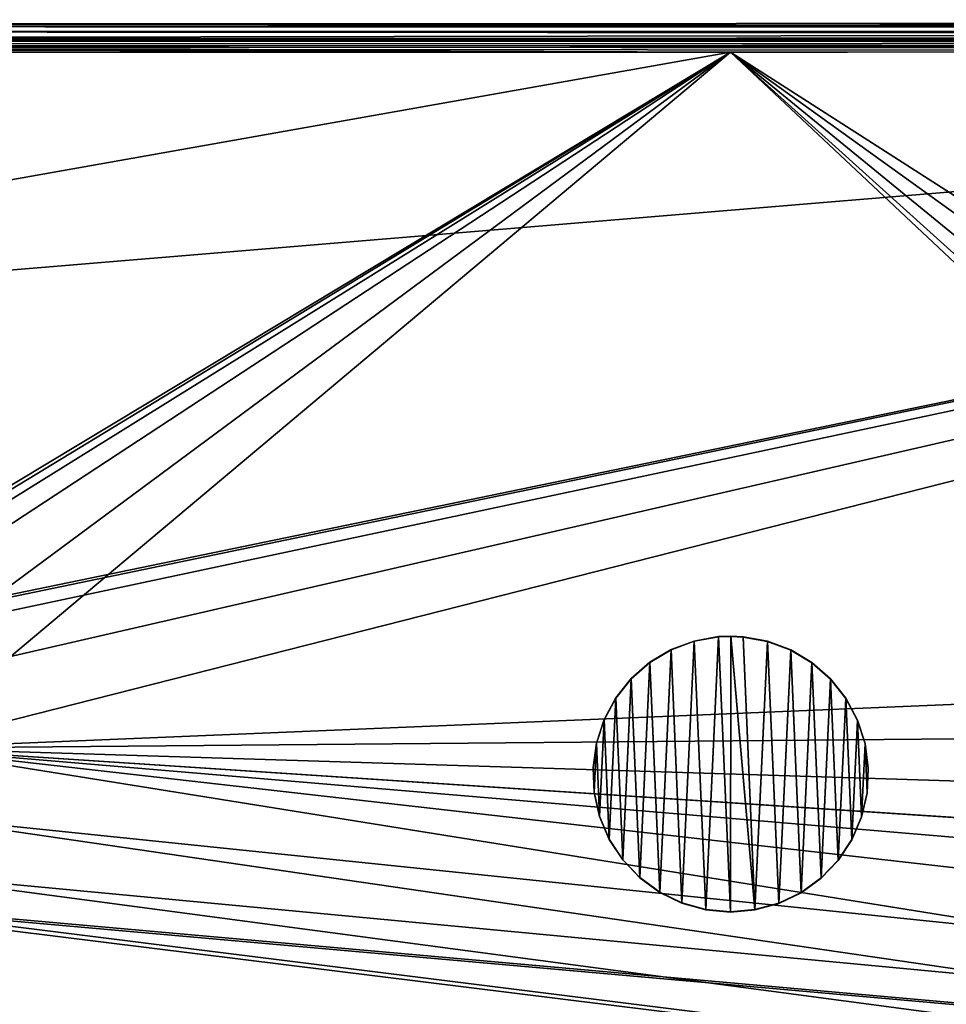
# Model space of a CAD drawing. Header units: millimetres. Extents: x -713 to 1341, y -408 to 116.
# Tile 36 of 107: x 57 to 108, y 29 to 82. Entities that reach past the tile are written whole.
import ezdxf

# ---------------------------------------------------------------- set-up
doc = ezdxf.new("R2010")
doc.units = ezdxf.units.MM
doc.header["$LTSCALE"] = 25.4
doc.layers.get('0').update_dxf_attribs({"true_color": 0xff5454})

# ---------------------------------------------------------------- blocks, each defined once
blk = doc.blocks.new('EYE-SUPER-6492-6498-6505.STL')
at = {"color": 0}
mesh = blk.add_polyface(dxfattribs=at)
corners = [(3.916, 82.106, 543.263), (603.916, 82.38, 571.726), (603.916, 82.349, 543.263), (3.916, 82.137, 571.727)]
mesh.append_faces([[corners[k] for k in face] for face in [(0, 1, 2), (1, 0, 3)]], dxfattribs={"vtx0": -1, "color": 0})
mesh = blk.add_polyface(dxfattribs=at)
corners = [(3.917, 81.337, 571.727), (603.916, 82.38, 571.726), (3.916, 82.137, 571.727), (603.917, 81.58, 571.727)]
mesh.append_faces([[corners[k] for k in face] for face in [(0, 1, 2), (1, 0, 3)]], dxfattribs={"vtx0": -1, "color": 0})
mesh = blk.add_polyface(dxfattribs=at)
corners = [(3.916, 82.106, 543.263), (603.916, 82.349, 543.263), (603.842, 82.329, 543.019)]
mesh.append_faces([[corners[k] for k in face] for face in [(0, 1, 2)]], dxfattribs={"color": 0})
mesh = blk.add_polyface(dxfattribs=at)
corners = [(3.916, 82.106, 543.263), (603.842, 82.329, 543.019), (4.082, 82.011, 542.732)]
mesh.append_faces([[corners[k] for k in face] for face in [(0, 1, 2)]], dxfattribs={"color": 0})
mesh = blk.add_polyface(dxfattribs=at)
corners = [(603.842, 82.329, 543.019), (603.676, 82.151, 542.51), (4.082, 82.011, 542.732)]
mesh.append_faces([[corners[k] for k in face] for face in [(0, 1, 2)]], dxfattribs={"color": 0})
mesh = blk.add_polyface(dxfattribs=at)
corners = [(4.082, 82.011, 542.732), (603.676, 82.151, 542.51), (603.511, 81.808, 542.094)]
mesh.append_faces([[corners[k] for k in face] for face in [(0, 1, 2)]], dxfattribs={"color": 0})
mesh = blk.add_polyface(dxfattribs=at)
corners = [(4.082, 82.011, 542.732), (603.511, 81.808, 542.094), (4.247, 81.738, 542.267)]
mesh.append_faces([[corners[k] for k in face] for face in [(0, 1, 2)]], dxfattribs={"color": 0})
mesh = blk.add_polyface(dxfattribs=at)
corners = [(603.917, 81.58, 571.727), (3.917, 81.306, 543.264), (603.917, 81.549, 543.264), (3.917, 81.337, 571.727)]
mesh.append_faces([[corners[k] for k in face] for face in [(0, 1, 2), (1, 0, 3)]], dxfattribs={"vtx0": -1, "color": 0})
mesh = blk.add_polyface(dxfattribs=at)
corners = [(3.917, 81.306, 543.264), (603.758, 81.507, 543.019), (603.917, 81.549, 543.264)]
mesh.append_faces([[corners[k] for k in face] for face in [(0, 1, 2)]], dxfattribs={"color": 0})
mesh = blk.add_polyface(dxfattribs=at)
corners = [(3.917, 81.306, 543.264), (603.671, 81.45, 542.896), (603.758, 81.507, 543.019)]
mesh.append_faces([[corners[k] for k in face] for face in [(0, 1, 2)]], dxfattribs={"color": 0})
mesh = blk.add_polyface(dxfattribs=at)
corners = [(3.917, 81.306, 543.264), (4.119, 81.239, 542.956), (603.671, 81.45, 542.896)]
mesh.append_faces([[corners[k] for k in face] for face in [(0, 1, 2)]], dxfattribs={"color": 0})
mesh = blk.add_polyface(dxfattribs=at)
corners = [(4.119, 81.239, 542.956), (4.162, 81.207, 542.896), (603.671, 81.45, 542.896)]
mesh.append_faces([[corners[k] for k in face] for face in [(0, 1, 2)]], dxfattribs={"color": 0})
mesh = blk.add_polyface(dxfattribs=at)
corners = [(4.162, 81.207, 542.896), (603.57, 81.356, 542.768), (603.671, 81.45, 542.896)]
mesh.append_faces([[corners[k] for k in face] for face in [(0, 1, 2)]], dxfattribs={"color": 0})
mesh = blk.add_polyface(dxfattribs=at)
corners = [(603.511, 81.808, 542.094), (603.346, 81.342, 541.822), (4.247, 81.738, 542.267)]
mesh.append_faces([[corners[k] for k in face] for face in [(0, 1, 2)]], dxfattribs={"color": 0})
mesh = blk.add_polyface(dxfattribs=at)
corners = [(603.346, 81.342, 541.822), (4.413, 81.322, 541.925), (4.247, 81.738, 542.267)]
mesh.append_faces([[corners[k] for k in face] for face in [(0, 1, 2)]], dxfattribs={"color": 0})
mesh = blk.add_polyface(dxfattribs=at)
corners = [(603.57, 81.356, 542.768), (4.162, 81.207, 542.896), (603.426, 81.18, 542.626)]
mesh.append_faces([[corners[k] for k in face] for face in [(0, 1, 2)]], dxfattribs={"color": 0})
mesh = blk.add_polyface(dxfattribs=at)
corners = [(4.162, 81.207, 542.896), (4.307, 81.065, 542.72), (603.426, 81.18, 542.626)]
mesh.append_faces([[corners[k] for k in face] for face in [(0, 1, 2)]], dxfattribs={"color": 0})
mesh = blk.add_polyface(dxfattribs=at)
corners = [(603.426, 81.18, 542.626), (4.307, 81.065, 542.72), (4.408, 80.938, 542.626)]
mesh.append_faces([[corners[k] for k in face] for face in [(0, 1, 2)]], dxfattribs={"color": 0})
mesh = blk.add_polyface(dxfattribs=at)
corners = [(603.426, 81.18, 542.626), (4.408, 80.938, 542.626), (603.382, 81.12, 542.595)]
mesh.append_faces([[corners[k] for k in face] for face in [(0, 1, 2)]], dxfattribs={"color": 0})
mesh = blk.add_polyface(dxfattribs=at)
corners = [(603.382, 81.12, 542.595), (4.408, 80.938, 542.626), (303.917, 80.69, 542.528)]
mesh.append_faces([[corners[k] for k in face] for face in [(0, 1, 2)]], dxfattribs={"color": 0})
mesh = blk.add_polyface(dxfattribs=at)
corners = [(95.917, 80.606, 542.528), (4.408, 80.938, 542.626), (4.495, 80.814, 542.57)]
mesh.append_faces([[corners[k] for k in face] for face in [(0, 1, 2)]], dxfattribs={"color": 0})
mesh = blk.add_polyface(dxfattribs=at)
corners = [(303.917, 80.69, 542.528), (4.408, 80.938, 542.626), (95.917, 80.606, 542.528)]
mesh.append_faces([[corners[k] for k in face] for face in [(0, 1, 2)]], dxfattribs={"color": 0})
mesh = blk.add_polyface(dxfattribs=at)
corners = [(603.346, 81.342, 541.822), (4.579, 80.812, 541.747), (4.413, 81.322, 541.925)]
mesh.append_faces([[corners[k] for k in face] for face in [(0, 1, 2)]], dxfattribs={"color": 0})
mesh = blk.add_polyface(dxfattribs=at)
corners = [(603.346, 81.342, 541.822), (199.917, 80.647, 541.728), (4.579, 80.812, 541.747)]
mesh.append_faces([[corners[k] for k in face] for face in [(0, 1, 2)]], dxfattribs={"color": 0})
mesh = blk.add_polyface(dxfattribs=at)
corners = [(95.917, 80.606, 542.528), (4.495, 80.814, 542.57), (4.654, 80.569, 542.528)]
mesh.append_faces([[corners[k] for k in face] for face in [(0, 1, 2)]], dxfattribs={"color": 0})
mesh = blk.add_polyface(dxfattribs=at)
corners = [(199.917, 80.647, 541.728), (4.654, 80.568, 541.728), (4.579, 80.812, 541.747)]
mesh.append_faces([[corners[k] for k in face] for face in [(0, 1, 2)]], dxfattribs={"color": 0})
mesh = blk.add_polyface(dxfattribs=at)
corners = [(303.949, 2.164, 542.613), (350.714, 36.783, 542.576), (349.081, 40.017, 542.572), (353.746, 34.798, 542.578), (587.08, 2.278, 542.613), (357.364, 34.596, 542.578), (360.598, 36.229, 542.576), (362.582, 39.261, 542.573), (362.785, 42.879, 542.569), (457.746, 34.841, 542.578), (454.714, 36.825, 542.576), (453.081, 40.059, 542.572), (461.364, 34.638, 542.578), (464.598, 36.271, 542.576), (466.582, 39.303, 542.573), (466.785, 42.921, 542.569), (558.714, 36.867, 542.575), (557.081, 40.101, 542.572), (561.746, 34.883, 542.578), (565.364, 34.68, 542.578), (568.598, 36.314, 542.576), (570.583, 39.345, 542.573), (570.785, 42.963, 542.569), (4.685, 2.043, 542.613), (38.714, 36.656, 542.576), (37.081, 39.891, 542.572), (41.746, 34.672, 542.578), (45.364, 34.47, 542.578), (48.598, 36.103, 542.576), (50.583, 39.135, 542.573), (50.785, 42.753, 542.569), (145.746, 34.714, 542.578), (142.714, 36.699, 542.576), (95.917, 80.606, 542.528), (141.081, 39.933, 542.572), (149.364, 34.512, 542.578), (152.598, 36.145, 542.576), (154.583, 39.177, 542.573), (154.785, 42.795, 542.569), (249.746, 34.756, 542.578), (246.714, 36.741, 542.576), (245.081, 39.975, 542.572), (253.364, 34.554, 542.578), (256.598, 36.187, 542.576), (258.583, 39.219, 542.573), (258.785, 42.837, 542.569), (303.917, 80.69, 542.528), (351.268, 46.667, 542.565), (354.502, 48.3, 542.563), (603.18, 80.812, 542.528), (349.283, 43.635, 542.568), (355.933, 48.448, 542.563), (358.12, 48.098, 542.563), (361.152, 46.113, 542.565), (458.502, 48.342, 542.563), (455.268, 46.709, 542.565), (453.283, 43.677, 542.568), (459.933, 48.49, 542.563), (462.12, 48.14, 542.563), (465.152, 46.155, 542.565), (559.268, 46.751, 542.565), (557.283, 43.719, 542.568), (562.502, 48.384, 542.563), (563.933, 48.532, 542.563), (566.12, 48.182, 542.563), (569.152, 46.198, 542.565), (603.187, 64.68, 542.545), (603.212, 2.285, 542.613), (146.502, 48.216, 542.563), (143.268, 46.583, 542.565), (141.283, 43.551, 542.568), (147.933, 48.364, 542.563), (150.12, 48.013, 542.563), (153.152, 46.029, 542.566), (247.268, 46.625, 542.565), (245.283, 43.593, 542.568), (250.502, 48.258, 542.563), (251.933, 48.406, 542.563), (254.12, 48.056, 542.563), (257.152, 46.071, 542.565), (4.66, 64.438, 542.546), (4.654, 80.569, 542.528), (39.268, 46.54, 542.565), (37.283, 43.509, 542.568), (42.502, 48.174, 542.563), (43.933, 48.322, 542.563), (46.12, 47.971, 542.563), (49.152, 45.987, 542.566)]
mesh.append_faces([[corners[k] for k in face] for face in [(66, 4, 67), (80, 33, 81)]], dxfattribs={"vtx0": -1, "color": 0})
mesh.append_faces([[corners[k] for k in face] for face in [(1, 0, 3), (3, 4, 5), (5, 4, 6), (6, 4, 7), (7, 4, 8), (9, 4, 12), (12, 4, 13), (13, 4, 14), (14, 4, 15), (16, 4, 18), (18, 4, 19), (19, 4, 20), (20, 4, 21), (21, 4, 22), (24, 23, 26), (26, 0, 27), (27, 0, 28), (28, 0, 29), (29, 0, 30), (31, 0, 35), (35, 0, 36), (36, 0, 37), (37, 0, 38), (39, 0, 42), (42, 0, 43), (43, 0, 44), (44, 0, 45), (46, 48, 49), (47, 0, 50), (50, 0, 2), (54, 8, 55), (55, 8, 56), (56, 8, 11), (60, 15, 61), (61, 15, 17), (49, 4, 66), (33, 68, 46), (68, 33, 69), (69, 33, 70), (70, 33, 34), (74, 38, 75), (75, 38, 41), (82, 23, 83), (83, 23, 25)]], dxfattribs={"vtx0": -1, "vtx1": -1, "color": 0})
mesh.append_faces([[corners[k] for k in face] for face in [(8, 4, 9), (15, 4, 16), (30, 0, 31), (30, 32, 33), (38, 0, 39), (45, 0, 46), (46, 0, 47), (49, 8, 54), (49, 15, 60), (49, 22, 4), (46, 38, 74), (33, 80, 82)]], dxfattribs={"vtx0": -1, "vtx1": -1, "vtx2": -1, "color": 0})
mesh.append_faces([[corners[k] for k in face] for face in [(0, 1, 2), (3, 0, 4), (8, 9, 10), (8, 10, 11), (15, 16, 17), (23, 24, 25), (26, 23, 0), (30, 31, 32), (33, 32, 34), (38, 39, 40), (38, 40, 41), (46, 47, 48), (49, 48, 51), (49, 51, 52), (49, 52, 53), (49, 53, 8), (49, 54, 57), (49, 57, 58), (49, 58, 59), (49, 59, 15), (49, 60, 62), (49, 62, 63), (49, 63, 64), (49, 64, 65), (49, 65, 22), (46, 68, 71), (46, 71, 72), (46, 72, 73), (46, 73, 38), (46, 74, 76), (46, 76, 77), (46, 77, 78), (46, 78, 79), (46, 79, 45), (82, 80, 23), (33, 82, 84), (33, 84, 85), (33, 85, 86), (33, 86, 87), (33, 87, 30)]], dxfattribs={"vtx0": -1, "vtx2": -1, "color": 0})
mesh = blk.add_polyface(dxfattribs=at)
corners = [(199.917, 80.647, 541.728), (245.283, 43.592, 541.768), (245.081, 39.974, 541.772), (247.268, 46.624, 541.765), (250.502, 48.257, 541.763), (251.933, 48.405, 541.763), (603.18, 80.811, 541.728), (254.12, 48.055, 541.763), (257.152, 46.07, 541.766), (258.785, 42.836, 541.769), (354.502, 48.299, 541.763), (351.268, 46.666, 541.765), (349.283, 43.634, 541.768), (349.081, 40.016, 541.772), (355.933, 48.447, 541.763), (358.12, 48.097, 541.763), (361.152, 46.112, 541.765), (362.785, 42.878, 541.769), (458.502, 48.341, 541.763), (455.268, 46.708, 541.765), (407.949, 2.205, 541.813), (453.283, 43.676, 541.768), (453.081, 40.058, 541.772), (459.933, 48.489, 541.763), (462.12, 48.139, 541.763), (465.152, 46.155, 541.765), (466.785, 42.92, 541.769), (559.268, 46.75, 541.765), (557.283, 43.718, 541.768), (557.081, 40.1, 541.772), (562.502, 48.384, 541.763), (563.933, 48.531, 541.763), (566.12, 48.181, 541.763), (569.152, 46.197, 541.765), (570.785, 42.962, 541.769), (457.746, 34.84, 541.778), (603.212, 2.284, 541.813), (454.714, 36.824, 541.776), (461.364, 34.637, 541.778), (464.598, 36.271, 541.776), (466.582, 39.302, 541.773), (558.714, 36.866, 541.775), (561.746, 34.882, 541.778), (565.364, 34.679, 541.778), (568.598, 36.313, 541.776), (570.583, 39.344, 541.773), (603.187, 64.679, 541.745), (4.66, 64.437, 541.746), (4.654, 80.568, 541.728), (42.502, 48.173, 541.763), (39.268, 46.54, 541.765), (4.685, 2.042, 541.813), (37.283, 43.508, 541.768), (37.081, 39.89, 541.772), (43.933, 48.321, 541.763), (46.12, 47.971, 541.763), (49.152, 45.986, 541.766), (50.785, 42.752, 541.769), (143.268, 46.582, 541.765), (141.283, 43.55, 541.768), (141.081, 39.932, 541.772), (146.502, 48.215, 541.763), (147.933, 48.363, 541.763), (150.12, 48.013, 541.763), (153.152, 46.028, 541.766), (154.785, 42.794, 541.769), (41.746, 34.671, 541.778), (38.714, 36.656, 541.776), (45.364, 34.469, 541.778), (48.598, 36.102, 541.776), (50.583, 39.134, 541.773), (145.746, 34.713, 541.778), (142.714, 36.698, 541.776), (149.364, 34.511, 541.778), (152.598, 36.144, 541.776), (154.583, 39.176, 541.773), (249.746, 34.755, 541.778), (246.714, 36.74, 541.776), (253.364, 34.553, 541.778), (256.598, 36.186, 541.776), (258.583, 39.218, 541.773), (353.746, 34.798, 541.778), (350.714, 36.782, 541.776), (357.364, 34.595, 541.778), (360.598, 36.228, 541.776), (362.582, 39.26, 541.773)]
mesh.append_faces([[corners[k] for k in face] for face in [(0, 47, 48)]], dxfattribs={"vtx0": -1, "color": 0})
mesh.append_faces([[corners[k] for k in face] for face in [(1, 0, 3), (3, 0, 4), (4, 0, 5), (5, 6, 7), (7, 6, 8), (8, 6, 9), (10, 6, 14), (14, 6, 15), (15, 6, 16), (16, 6, 17), (18, 6, 23), (23, 6, 24), (24, 6, 25), (25, 6, 26), (27, 6, 30), (30, 6, 31), (31, 6, 32), (32, 6, 33), (33, 6, 34), (20, 35, 36), (35, 20, 37), (37, 20, 22), (41, 26, 29), (36, 34, 46), (46, 34, 6), (47, 50, 51), (49, 0, 54), (54, 0, 55), (55, 0, 56), (56, 0, 57), (58, 0, 61), (61, 0, 62), (62, 0, 63), (63, 0, 64), (64, 0, 65), (51, 66, 20), (66, 51, 67), (67, 51, 53), (71, 57, 72), (72, 57, 60), (76, 65, 77), (77, 0, 2), (81, 9, 82), (82, 9, 13)]], dxfattribs={"vtx0": -1, "vtx1": -1, "color": 0})
mesh.append_faces([[corners[k] for k in face] for face in [(9, 6, 10), (17, 6, 18), (17, 19, 20), (26, 6, 27), (36, 26, 41), (47, 0, 49), (57, 0, 58), (20, 57, 71), (20, 65, 76), (77, 65, 0), (20, 9, 81)]], dxfattribs={"vtx0": -1, "vtx1": -1, "vtx2": -1, "color": 0})
mesh.append_faces([[corners[k] for k in face] for face in [(0, 1, 2), (5, 0, 6), (9, 10, 11), (9, 11, 12), (9, 12, 13), (17, 18, 19), (20, 19, 21), (20, 21, 22), (26, 27, 28), (26, 28, 29), (36, 35, 38), (36, 38, 39), (36, 39, 40), (36, 40, 26), (36, 41, 42), (36, 42, 43), (36, 43, 44), (36, 44, 45), (36, 45, 34), (47, 49, 50), (51, 50, 52), (51, 52, 53), (57, 58, 59), (57, 59, 60), (20, 66, 68), (20, 68, 69), (20, 69, 70), (20, 70, 57), (20, 71, 73), (20, 73, 74), (20, 74, 75), (20, 75, 65), (20, 76, 78), (20, 78, 79), (20, 79, 80), (20, 80, 9), (20, 81, 83), (20, 83, 84), (20, 84, 85), (20, 85, 17)]], dxfattribs={"vtx0": -1, "vtx2": -1, "color": 0})
at = {"color": 8, "true_color": 0x717070}
mesh = blk.add_polyface(dxfattribs=at)
corners = [(88.499, 40.351, 541.772), (88.624, 43.026, 541.769), (88.441, 41.694, 541.77), (88.795, 39.039, 541.773), (89.043, 44.304, 541.767), (89.321, 37.802, 541.774), (89.682, 45.487, 541.766), (90.059, 36.678, 541.776), (90.523, 46.536, 541.765), (90.987, 35.704, 541.777), (91.537, 47.419, 541.764), (92.073, 34.912, 541.778), (92.693, 48.106, 541.763), (93.283, 34.326, 541.778), (93.953, 48.576, 541.763), (94.578, 33.965, 541.779), (95.276, 48.813, 541.763), (95.917, 33.842, 541.779), (95.949, 48.842, 541.763), (97.257, 33.96, 541.779), (96.621, 48.81, 541.763), (97.943, 48.567, 541.763), (98.554, 34.315, 541.778), (99.201, 48.092, 541.763), (99.766, 34.896, 541.778), (100.354, 47.4, 541.764), (100.856, 35.684, 541.777), (101.365, 46.514, 541.765), (101.787, 36.654, 541.776), (102.201, 45.461, 541.766), (102.53, 37.774, 541.774), (102.836, 44.275, 541.767), (103.061, 39.009, 541.773), (103.248, 42.996, 541.769), (103.363, 40.32, 541.772), (103.426, 41.663, 541.77)]
mesh.append_faces([[corners[k] for k in face] for face in [(0, 1, 2), (33, 34, 35)]], dxfattribs={"vtx0": -1, "color": 8})
mesh.append_faces([[corners[k] for k in face] for face in [(1, 3, 4), (4, 5, 6), (6, 7, 8), (8, 9, 10), (10, 11, 12), (12, 13, 14), (14, 15, 16), (16, 17, 18), (18, 19, 20), (20, 19, 21), (21, 22, 23), (23, 24, 25), (25, 26, 27), (27, 28, 29), (29, 30, 31), (31, 32, 33)]], dxfattribs={"vtx0": -1, "vtx1": -1, "color": 8})
mesh.append_faces([[corners[k] for k in face] for face in [(1, 0, 3), (4, 3, 5), (6, 5, 7), (8, 7, 9), (10, 9, 11), (12, 11, 13), (14, 13, 15), (16, 15, 17), (18, 17, 19), (21, 19, 22), (23, 22, 24), (25, 24, 26), (27, 26, 28), (29, 28, 30), (31, 30, 32), (33, 32, 34)]], dxfattribs={"vtx0": -1, "vtx2": -1, "color": 8})
mesh = blk.add_polyface(dxfattribs=at)
corners = [(88.624, 43.01, 526.769), (88.499, 40.335, 526.772), (88.441, 41.678, 526.77), (88.795, 39.023, 526.773), (89.043, 44.288, 526.767), (89.321, 37.786, 526.774), (89.682, 45.471, 526.766), (90.059, 36.662, 526.776), (90.523, 46.52, 526.765), (90.987, 35.688, 526.777), (91.537, 47.403, 526.764), (92.073, 34.895, 526.778), (92.693, 48.09, 526.763), (93.283, 34.31, 526.778), (93.953, 48.56, 526.763), (94.578, 33.949, 526.779), (95.276, 48.797, 526.763), (95.917, 33.826, 526.779), (95.949, 48.826, 526.763), (97.257, 33.943, 526.779), (96.621, 48.794, 526.763), (97.943, 48.551, 526.763), (98.554, 34.298, 526.778), (99.201, 48.076, 526.763), (99.766, 34.879, 526.778), (100.354, 47.384, 526.764), (100.856, 35.667, 526.777), (101.365, 46.497, 526.765), (101.787, 36.637, 526.776), (102.201, 45.444, 526.766), (102.53, 37.758, 526.774), (102.836, 44.259, 526.767), (103.061, 38.993, 526.773), (103.248, 42.979, 526.769), (103.363, 40.303, 526.772), (103.426, 41.647, 526.77)]
mesh.append_faces([[corners[k] for k in face] for face in [(0, 1, 2), (34, 33, 35)]], dxfattribs={"vtx0": -1, "color": 8})
mesh.append_faces([[corners[k] for k in face] for face in [(1, 0, 3), (3, 4, 5), (5, 6, 7), (7, 8, 9), (9, 10, 11), (11, 12, 13), (13, 14, 15), (15, 16, 17), (17, 18, 19), (19, 21, 22), (22, 23, 24), (24, 25, 26), (26, 27, 28), (28, 29, 30), (30, 31, 32), (32, 33, 34)]], dxfattribs={"vtx0": -1, "vtx1": -1, "color": 8})
mesh.append_faces([[corners[k] for k in face] for face in [(3, 0, 4), (5, 4, 6), (7, 6, 8), (9, 8, 10), (11, 10, 12), (13, 12, 14), (15, 14, 16), (17, 16, 18), (19, 18, 20), (19, 20, 21), (22, 21, 23), (24, 23, 25), (26, 25, 27), (28, 27, 29), (30, 29, 31), (32, 31, 33)]], dxfattribs={"vtx0": -1, "vtx2": -1, "color": 8})
mesh = blk.add_polyface(dxfattribs=at)
corners = [(93.953, 48.56, 526.763), (95.276, 48.813, 541.763), (95.276, 48.797, 526.763), (93.953, 48.576, 541.763)]
mesh.append_faces([[corners[k] for k in face] for face in [(0, 1, 2), (1, 0, 3)]], dxfattribs={"vtx0": -1, "color": 8})
mesh = blk.add_polyface(dxfattribs=at)
corners = [(95.276, 48.813, 541.763), (95.949, 48.826, 526.763), (95.276, 48.797, 526.763), (95.949, 48.842, 541.763)]
mesh.append_faces([[corners[k] for k in face] for face in [(0, 1, 2), (1, 0, 3)]], dxfattribs={"vtx0": -1, "color": 8})
mesh = blk.add_polyface(dxfattribs=at)
corners = [(95.949, 48.842, 541.763), (96.621, 48.794, 526.763), (95.949, 48.826, 526.763), (96.621, 48.81, 541.763)]
mesh.append_faces([[corners[k] for k in face] for face in [(0, 1, 2), (1, 0, 3)]], dxfattribs={"vtx0": -1, "color": 8})
mesh = blk.add_polyface(dxfattribs=at)
corners = [(96.621, 48.81, 541.763), (97.943, 48.551, 526.763), (96.621, 48.794, 526.763), (97.943, 48.567, 541.763)]
mesh.append_faces([[corners[k] for k in face] for face in [(0, 1, 2), (1, 0, 3)]], dxfattribs={"vtx0": -1, "color": 8})
mesh = blk.add_polyface(dxfattribs=at)
corners = [(92.693, 48.09, 526.763), (93.953, 48.576, 541.763), (93.953, 48.56, 526.763), (92.693, 48.106, 541.763)]
mesh.append_faces([[corners[k] for k in face] for face in [(0, 1, 2), (1, 0, 3)]], dxfattribs={"vtx0": -1, "color": 8})
mesh = blk.add_polyface(dxfattribs=at)
corners = [(97.943, 48.567, 541.763), (99.201, 48.076, 526.763), (97.943, 48.551, 526.763), (99.201, 48.092, 541.763)]
mesh.append_faces([[corners[k] for k in face] for face in [(0, 1, 2), (1, 0, 3)]], dxfattribs={"vtx0": -1, "color": 8})
mesh = blk.add_polyface(dxfattribs=at)
corners = [(91.537, 47.403, 526.764), (92.693, 48.106, 541.763), (92.693, 48.09, 526.763), (91.537, 47.419, 541.764)]
mesh.append_faces([[corners[k] for k in face] for face in [(0, 1, 2), (1, 0, 3)]], dxfattribs={"vtx0": -1, "color": 8})
mesh = blk.add_polyface(dxfattribs=at)
corners = [(99.201, 48.092, 541.763), (100.354, 47.384, 526.764), (99.201, 48.076, 526.763), (100.354, 47.4, 541.764)]
mesh.append_faces([[corners[k] for k in face] for face in [(0, 1, 2), (1, 0, 3)]], dxfattribs={"vtx0": -1, "color": 8})
mesh = blk.add_polyface(dxfattribs=at)
corners = [(90.523, 46.52, 526.765), (91.537, 47.419, 541.764), (91.537, 47.403, 526.764), (90.523, 46.536, 541.765)]
mesh.append_faces([[corners[k] for k in face] for face in [(0, 1, 2), (1, 0, 3)]], dxfattribs={"vtx0": -1, "color": 8})
mesh = blk.add_polyface(dxfattribs=at)
corners = [(100.354, 47.4, 541.764), (101.365, 46.497, 526.765), (100.354, 47.384, 526.764), (101.365, 46.514, 541.765)]
mesh.append_faces([[corners[k] for k in face] for face in [(0, 1, 2), (1, 0, 3)]], dxfattribs={"vtx0": -1, "color": 8})
mesh = blk.add_polyface(dxfattribs=at)
corners = [(89.682, 45.487, 541.766), (90.523, 46.52, 526.765), (89.682, 45.471, 526.766), (90.523, 46.536, 541.765)]
mesh.append_faces([[corners[k] for k in face] for face in [(0, 1, 2), (1, 0, 3)]], dxfattribs={"vtx0": -1, "color": 8})
mesh = blk.add_polyface(dxfattribs=at)
corners = [(101.365, 46.497, 526.765), (102.201, 45.461, 541.766), (102.201, 45.444, 526.766), (101.365, 46.514, 541.765)]
mesh.append_faces([[corners[k] for k in face] for face in [(0, 1, 2), (1, 0, 3)]], dxfattribs={"vtx0": -1, "color": 8})
mesh = blk.add_polyface(dxfattribs=at)
corners = [(89.043, 44.304, 541.767), (89.682, 45.471, 526.766), (89.043, 44.288, 526.767), (89.682, 45.487, 541.766)]
mesh.append_faces([[corners[k] for k in face] for face in [(0, 1, 2), (1, 0, 3)]], dxfattribs={"vtx0": -1, "color": 8})
mesh = blk.add_polyface(dxfattribs=at)
corners = [(102.201, 45.444, 526.766), (102.836, 44.275, 541.767), (102.836, 44.259, 526.767), (102.201, 45.461, 541.766)]
mesh.append_faces([[corners[k] for k in face] for face in [(0, 1, 2), (1, 0, 3)]], dxfattribs={"vtx0": -1, "color": 8})
mesh = blk.add_polyface(dxfattribs=at)
corners = [(88.624, 43.026, 541.769), (89.043, 44.288, 526.767), (88.624, 43.01, 526.769), (89.043, 44.304, 541.767)]
mesh.append_faces([[corners[k] for k in face] for face in [(0, 1, 2), (1, 0, 3)]], dxfattribs={"vtx0": -1, "color": 8})
mesh = blk.add_polyface(dxfattribs=at)
corners = [(102.836, 44.259, 526.767), (103.248, 42.996, 541.769), (103.248, 42.979, 526.769), (102.836, 44.275, 541.767)]
mesh.append_faces([[corners[k] for k in face] for face in [(0, 1, 2), (1, 0, 3)]], dxfattribs={"vtx0": -1, "color": 8})
mesh = blk.add_polyface(dxfattribs=at)
corners = [(88.441, 41.694, 541.77), (88.624, 43.01, 526.769), (88.441, 41.678, 526.77), (88.624, 43.026, 541.769)]
mesh.append_faces([[corners[k] for k in face] for face in [(0, 1, 2), (1, 0, 3)]], dxfattribs={"vtx0": -1, "color": 8})
mesh = blk.add_polyface(dxfattribs=at)
corners = [(103.248, 42.979, 526.769), (103.426, 41.663, 541.77), (103.426, 41.647, 526.77), (103.248, 42.996, 541.769)]
mesh.append_faces([[corners[k] for k in face] for face in [(0, 1, 2), (1, 0, 3)]], dxfattribs={"vtx0": -1, "color": 8})
mesh = blk.add_polyface(dxfattribs=at)
corners = [(88.499, 40.351, 541.772), (88.441, 41.678, 526.77), (88.499, 40.335, 526.772), (88.441, 41.694, 541.77)]
mesh.append_faces([[corners[k] for k in face] for face in [(0, 1, 2), (1, 0, 3)]], dxfattribs={"vtx0": -1, "color": 8})
mesh = blk.add_polyface(dxfattribs=at)
corners = [(103.426, 41.647, 526.77), (103.363, 40.32, 541.772), (103.363, 40.303, 526.772), (103.426, 41.663, 541.77)]
mesh.append_faces([[corners[k] for k in face] for face in [(0, 1, 2), (1, 0, 3)]], dxfattribs={"vtx0": -1, "color": 8})
mesh = blk.add_polyface(dxfattribs=at)
corners = [(88.795, 39.039, 541.773), (88.499, 40.335, 526.772), (88.795, 39.023, 526.773), (88.499, 40.351, 541.772)]
mesh.append_faces([[corners[k] for k in face] for face in [(0, 1, 2), (1, 0, 3)]], dxfattribs={"vtx0": -1, "color": 8})
mesh = blk.add_polyface(dxfattribs=at)
corners = [(103.363, 40.303, 526.772), (103.061, 39.009, 541.773), (103.061, 38.993, 526.773), (103.363, 40.32, 541.772)]
mesh.append_faces([[corners[k] for k in face] for face in [(0, 1, 2), (1, 0, 3)]], dxfattribs={"vtx0": -1, "color": 8})
mesh = blk.add_polyface(dxfattribs=at)
corners = [(89.321, 37.802, 541.774), (88.795, 39.023, 526.773), (89.321, 37.786, 526.774), (88.795, 39.039, 541.773)]
mesh.append_faces([[corners[k] for k in face] for face in [(0, 1, 2), (1, 0, 3)]], dxfattribs={"vtx0": -1, "color": 8})
mesh = blk.add_polyface(dxfattribs=at)
corners = [(103.061, 38.993, 526.773), (102.53, 37.774, 541.774), (102.53, 37.758, 526.774), (103.061, 39.009, 541.773)]
mesh.append_faces([[corners[k] for k in face] for face in [(0, 1, 2), (1, 0, 3)]], dxfattribs={"vtx0": -1, "color": 8})
at = {"color": 0}
mesh = blk.add_polyface(dxfattribs=at)
corners = [(-320.235, -217.003, 282.96), (131.277, 37.665, 472.522), (-319.804, -215.995, 280.615), (130.847, 36.657, 474.867)]
mesh.append_faces([[corners[k] for k in face] for face in [(0, 1, 2), (1, 0, 3)]], dxfattribs={"vtx0": -1, "color": 0})
mesh = blk.add_polyface(dxfattribs=at)
corners = [(-319.804, -215.995, 280.615), (132.364, 37.505, 470.179), (-318.717, -216.155, 278.272), (131.277, 37.665, 472.522)]
mesh.append_faces([[corners[k] for k in face] for face in [(0, 1, 2), (1, 0, 3)]], dxfattribs={"vtx0": -1, "color": 0})
mesh = blk.add_polyface(dxfattribs=at)
corners = [(-318.717, -216.155, 278.272), (133.816, 36.22, 468.464), (-317.265, -217.44, 276.558), (132.364, 37.505, 470.179)]
mesh.append_faces([[corners[k] for k in face] for face in [(0, 1, 2), (1, 0, 3)]], dxfattribs={"vtx0": -1, "color": 0})
at = {"color": 8, "true_color": 0x717070}
mesh = blk.add_polyface(dxfattribs=at)
corners = [(90.059, 36.678, 541.776), (89.321, 37.786, 526.774), (90.059, 36.662, 526.776), (89.321, 37.802, 541.774)]
mesh.append_faces([[corners[k] for k in face] for face in [(0, 1, 2), (1, 0, 3)]], dxfattribs={"vtx0": -1, "color": 8})
mesh = blk.add_polyface(dxfattribs=at)
corners = [(102.53, 37.758, 526.774), (101.787, 36.654, 541.776), (101.787, 36.637, 526.776), (102.53, 37.774, 541.774)]
mesh.append_faces([[corners[k] for k in face] for face in [(0, 1, 2), (1, 0, 3)]], dxfattribs={"vtx0": -1, "color": 8})
at = {"color": 0}
mesh = blk.add_polyface(dxfattribs=at)
corners = [(-319.894, -218.909, 284.678), (130.847, 36.657, 474.867), (-320.235, -217.003, 282.96), (131.187, 34.751, 476.584)]
mesh.append_faces([[corners[k] for k in face] for face in [(0, 1, 2), (1, 0, 3)]], dxfattribs={"vtx0": -1, "color": 0})
at = {"color": 8, "true_color": 0x717070}
mesh = blk.add_polyface(dxfattribs=at)
corners = [(90.987, 35.704, 541.777), (90.059, 36.662, 526.776), (90.987, 35.688, 526.777), (90.059, 36.678, 541.776)]
mesh.append_faces([[corners[k] for k in face] for face in [(0, 1, 2), (1, 0, 3)]], dxfattribs={"vtx0": -1, "color": 8})
mesh = blk.add_polyface(dxfattribs=at)
corners = [(101.787, 36.637, 526.776), (100.856, 35.684, 541.777), (100.856, 35.667, 526.777), (101.787, 36.654, 541.776)]
mesh.append_faces([[corners[k] for k in face] for face in [(0, 1, 2), (1, 0, 3)]], dxfattribs={"vtx0": -1, "color": 8})
at = {"color": 0}
mesh = blk.add_polyface(dxfattribs=at)
corners = [(133.816, 36.22, 468.464), (-315.837, -219.506, 275.932), (-317.265, -217.44, 276.558), (135.244, 34.154, 467.839)]
mesh.append_faces([[corners[k] for k in face] for face in [(0, 1, 2), (1, 0, 3)]], dxfattribs={"vtx0": -1, "color": 0})
at = {"color": 8, "true_color": 0x717070}
mesh = blk.add_polyface(dxfattribs=at)
corners = [(92.073, 34.895, 526.778), (90.987, 35.704, 541.777), (90.987, 35.688, 526.777), (92.073, 34.912, 541.778)]
mesh.append_faces([[corners[k] for k in face] for face in [(0, 1, 2), (1, 0, 3)]], dxfattribs={"vtx0": -1, "color": 8})
mesh = blk.add_polyface(dxfattribs=at)
corners = [(100.856, 35.684, 541.777), (99.766, 34.879, 526.778), (100.856, 35.667, 526.777), (99.766, 34.896, 541.778)]
mesh.append_faces([[corners[k] for k in face] for face in [(0, 1, 2), (1, 0, 3)]], dxfattribs={"vtx0": -1, "color": 8})
mesh = blk.add_polyface(dxfattribs=at)
corners = [(93.283, 34.31, 526.778), (92.073, 34.912, 541.778), (92.073, 34.895, 526.778), (93.283, 34.326, 541.778)]
mesh.append_faces([[corners[k] for k in face] for face in [(0, 1, 2), (1, 0, 3)]], dxfattribs={"vtx0": -1, "color": 8})
mesh = blk.add_polyface(dxfattribs=at)
corners = [(99.766, 34.896, 541.778), (98.554, 34.298, 526.778), (99.766, 34.879, 526.778), (98.554, 34.315, 541.778)]
mesh.append_faces([[corners[k] for k in face] for face in [(0, 1, 2), (1, 0, 3)]], dxfattribs={"vtx0": -1, "color": 8})
at = {"color": 0}
mesh = blk.add_polyface(dxfattribs=at)
corners = [(-318.873, -221.202, 285.308), (131.187, 34.751, 476.584), (-319.894, -218.909, 284.678), (132.209, 32.458, 477.215)]
mesh.append_faces([[corners[k] for k in face] for face in [(0, 1, 2), (1, 0, 3)]], dxfattribs={"vtx0": -1, "color": 0})
at = {"color": 8, "true_color": 0x717070}
mesh = blk.add_polyface(dxfattribs=at)
corners = [(94.578, 33.949, 526.779), (93.283, 34.326, 541.778), (93.283, 34.31, 526.778), (94.578, 33.965, 541.779)]
mesh.append_faces([[corners[k] for k in face] for face in [(0, 1, 2), (1, 0, 3)]], dxfattribs={"vtx0": -1, "color": 8})
mesh = blk.add_polyface(dxfattribs=at)
corners = [(98.554, 34.315, 541.778), (97.257, 33.943, 526.779), (98.554, 34.298, 526.778), (97.257, 33.96, 541.779)]
mesh.append_faces([[corners[k] for k in face] for face in [(0, 1, 2), (1, 0, 3)]], dxfattribs={"vtx0": -1, "color": 8})
at = {"color": 0}
mesh = blk.add_polyface(dxfattribs=at)
corners = [(135.244, 34.154, 467.839), (-314.816, -221.799, 276.563), (-315.837, -219.506, 275.932), (136.266, 31.861, 468.469)]
mesh.append_faces([[corners[k] for k in face] for face in [(0, 1, 2), (1, 0, 3)]], dxfattribs={"vtx0": -1, "color": 0})
at = {"color": 8, "true_color": 0x717070}
mesh = blk.add_polyface(dxfattribs=at)
corners = [(95.917, 33.826, 526.779), (94.578, 33.965, 541.779), (94.578, 33.949, 526.779), (95.917, 33.842, 541.779)]
mesh.append_faces([[corners[k] for k in face] for face in [(0, 1, 2), (1, 0, 3)]], dxfattribs={"vtx0": -1, "color": 8})
mesh = blk.add_polyface(dxfattribs=at)
corners = [(97.257, 33.96, 541.779), (95.917, 33.826, 526.779), (97.257, 33.943, 526.779), (95.917, 33.842, 541.779)]
mesh.append_faces([[corners[k] for k in face] for face in [(0, 1, 2), (1, 0, 3)]], dxfattribs={"vtx0": -1, "color": 8})
at = {"color": 0}
mesh = blk.add_polyface(dxfattribs=at)
corners = [(-317.445, -223.268, 284.682), (132.209, 32.458, 477.215), (-318.873, -221.202, 285.308), (133.637, 30.392, 476.589)]
mesh.append_faces([[corners[k] for k in face] for face in [(0, 1, 2), (1, 0, 3)]], dxfattribs={"vtx0": -1, "color": 0})
mesh = blk.add_polyface(dxfattribs=at)
corners = [(136.266, 31.861, 468.469), (-314.475, -223.705, 278.28), (-314.816, -221.799, 276.563), (136.607, 29.955, 470.187)]
mesh.append_faces([[corners[k] for k in face] for face in [(0, 1, 2), (1, 0, 3)]], dxfattribs={"vtx0": -1, "color": 0})
mesh = blk.add_polyface(dxfattribs=at)
corners = [(135.089, 29.107, 474.875), (-317.445, -223.268, 284.682), (-315.993, -224.553, 282.968), (133.637, 30.392, 476.589)]
mesh.append_faces([[corners[k] for k in face] for face in [(0, 1, 2), (1, 0, 3)]], dxfattribs={"vtx0": -1, "color": 0})
mesh = blk.add_polyface(dxfattribs=at)
corners = [(136.607, 29.955, 470.187), (-314.906, -224.713, 280.625), (-314.475, -223.705, 278.28), (136.176, 28.947, 472.531)]
mesh.append_faces([[corners[k] for k in face] for face in [(0, 1, 2), (1, 0, 3)]], dxfattribs={"vtx0": -1, "color": 0})
mesh = blk.add_polyface(dxfattribs=at)
corners = [(136.176, 28.947, 472.531), (-315.993, -224.553, 282.968), (-314.906, -224.713, 280.625), (135.089, 29.107, 474.875)]
mesh.append_faces([[corners[k] for k in face] for face in [(0, 1, 2), (1, 0, 3)]], dxfattribs={"vtx0": -1, "color": 0})

msp = doc.modelspace()

# ---------------------------------------------------------------- block references
at = {"color": 250, "true_color": 0x262626}
msp.add_blockref('EYE-SUPER-6492-6498-6505.STL', (0, 0), dxfattribs=at)

doc.saveas('drawing.dxf')
